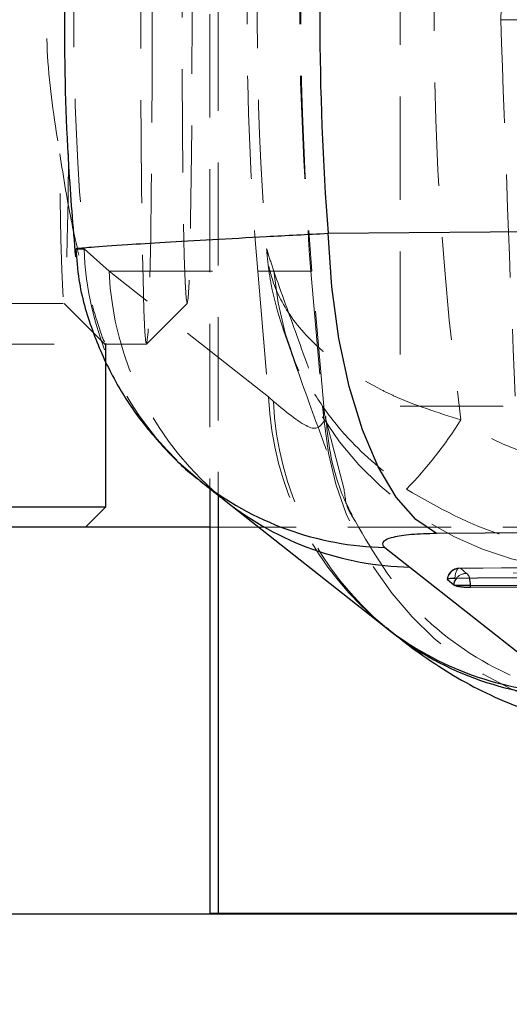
# Model space of a CAD drawing. Header units: millimetres. Extents: x 41 to 391, y 27 to 290.
# Tile 5 of 33: x 175.53 to 181.55, y 66.9 to 79.02. Entities that reach past the tile are written whole.
import ezdxf

# ---------------------------------------------------------------- set-up
doc = ezdxf.new("R2010")
doc.units = ezdxf.units.MM
doc.linetypes.add('HIDDEN', pattern=[1.905, 1.27, -0.635])
doc.layers.add('FORMATO', color=179, linetype='Continuous')
doc.styles.add('SLDTEXTSTYLE0', font='TXT', dxfattribs={"width": 0.75})
doc.dimstyles.new('SLDDIMSTYLE1', dxfattribs={"dimtxt": 3.5, "dimasz": 3.302, "dimexe": 0, "dimexo": 0.0625, "dimgap": 0.875, "dimtad": 1, "dimdec": 3, "dimlfac": 2, "dimrnd": 1e-09, "dimzin": 12, "dimdsep": 46, "dimtxsty": 'SLDTEXTSTYLE0', "dimsah": 1, "dimcen": 0.09, "dimadec": 0, "dimazin": 3, "dimtfac": 1, "dimtdec": 3, "dimtmove": 0, "dimatfit": 0, "dimfxl": 0, "dimfrac": 2, "dimtolj": 1, "dimtzin": 12, "dimarcsym": 0})

# ---------------------------------------------------------------- blocks, each defined once
blk = doc.blocks.new('_D_13')
at = {"layer": 'FORMATO'}
for p, q in [((191.963, 67.024), (191.963, 38.024)), ((163.327, 50.024), (163.327, 38.024)), ((191.963, 39.024), (163.327, 39.024))]:
    blk.add_line(p, q, dxfattribs=at)
for points in [[(163.327, 39.024), (166.629, 38.516), (166.629, 39.532)], [(191.963, 39.024), (188.661, 39.532), (188.661, 38.516)]]:
    blk.add_solid(points, dxfattribs=at)
at = {"layer": 'FORMATO', "insert": (170.966, 43.535), "char_height": 3.5, "attachment_point": 1, "style": 'SLDTEXTSTYLE0'}
blk.add_mtext('57,272', dxfattribs=at)

msp = doc.modelspace()

# ---------------------------------------------------------------- linework, layer by layer
at = {"color": 7, "linetype": 'HIDDEN', "lineweight": 18}
for p, q in [((177.97054, 84.88154), (177.97054, 73.16535)), ((177.86723, 84.79906), (177.86723, 73.24737)), ((180.20686, 83.78623), (180.20686, 74.26123)), ((181.44608, 79.01728), (183.48701, 79.01728)), ((176.62826, 75.92213), (176.31998, 76.19548)), ((178.58932, 74.37444), (176.62826, 75.92213)), ((176.62826, 75.92213), (178.45694, 75.92213)), ((178.45694, 75.92213), (179.12319, 75.92213)), ((178.45694, 75.92213), (178.58932, 74.37444)), ((179.10749, 75.92213), (178.65323, 75.92213)), ((179.10749, 75.92213), (179.25278, 74.26082)), ((179.27687, 74.16628), (179.12325, 75.92213)), ((169.07585, 75.52373), (176.07477, 75.52373)), ((176.07369, 75.52427), (176.58595, 75.01185)), ((177.08835, 75.02435), (177.58811, 75.52427)), ((178.76504, 75.22025), (178.87136, 74.9181)), ((157.53866, 75.02373), (177.08711, 75.02373)), ((176.58866, 75.02373), (176.58866, 75.03686)), ((178.64937, 74.32015), (178.58932, 74.37444)), ((179.25278, 74.26082), (179.27133, 74.07698)), ((179.25304, 74.25781), (179.25278, 74.26082)), ((179.51894, 73.23576), (179.25304, 74.25781)), ((180.20686, 74.26123), (182.97275, 74.26123)), ((177.74384, 73.34513), (177.51558, 73.54302)), ((190.36061, 72.77373), (177.86723, 72.77373)), ((188.43907, 72.32127), (180.93811, 72.26862)), ((181.02448, 72.20296), (180.94879, 72.26689))]:
    msp.add_line(p, q, dxfattribs=at)
at = {"color": 7, "linetype": 'Continuous', "lineweight": 25}
for p, q in [((176.58866, 73.02373), (176.58866, 75.02373)), ((177.86723, 73.24737), (177.86723, 68.02373)), ((177.97054, 73.16535), (177.97054, 68.02373)), ((178.06568, 73.09016), (180.02872, 71.54099)), ((157.53866, 73.02373), (176.58719, 73.02373)), ((176.33866, 72.77373), (176.58866, 73.02373)), ((176.58719, 73.02373), (176.58866, 73.02373)), ((177.86723, 72.77373), (135.88947, 72.77373)), ((180.01897, 72.52229), (180.32553, 72.28002)), ((180.32553, 72.28002), (182.28947, 70.73212)), ((180.7907, 72.12345), (180.78833, 72.12604)), ((180.8664, 72.05952), (180.7907, 72.12345)), ((180.87806, 72.05311), (180.8664, 72.05952)), ((181.07432, 72.05311), (180.87806, 72.05311)), ((188.63127, 72.08144), (181.07432, 72.02822)), ((181.07432, 72.02822), (181.07432, 72.05311)), ((180.02277, 71.54513), (180.03436, 71.53619)), ((190.36061, 68.01123), (135.88947, 68.01123)), ((177.86723, 68.02373), (177.97054, 68.02373)), ((177.97054, 68.02373), (191.96313, 68.02373))]:
    msp.add_line(p, q, dxfattribs=at)
at = {"color": 8, "linetype": 'Continuous', "lineweight": 25}
msp.add_line((180.79199, 72.13447), (180.7907, 72.12345), dxfattribs=at)
at = {"color": 7, "linetype": 'HIDDEN', "lineweight": 18, "flags": 128}
for points in [[(177.15741, 79.02373), (177.15622, 78.28874), (177.15267, 77.57877), (177.14688, 76.918), (177.13906, 76.32895), (177.12948, 75.83166), (177.11845, 75.44308), (177.10635, 75.17643), (177.0936, 75.0408), (177.08062, 75.0408), (177.06787, 75.17643), (177.05577, 75.44308), (177.04474, 75.83166), (177.03516, 76.32895), (177.02734, 76.918), (177.02156, 77.57877), (177.01801, 78.28874), (177.01681, 79.02373), (177.01801, 79.75873), (177.02156, 80.4687), (177.02734, 81.12946), (177.03516, 81.71852), (177.04474, 82.2158), (177.05577, 82.60439), (177.06787, 82.87104), (177.08062, 83.00667), (177.0936, 83.00667), (177.10635, 82.87104), (177.11845, 82.60439), (177.12948, 82.2158), (177.13906, 81.71852), (177.14688, 81.12946), (177.15267, 80.4687), (177.15622, 79.75873), (177.15741, 79.02373)], [(177.64855, 79.02373), (177.64737, 79.70655), (177.64387, 80.36313), (177.63818, 80.96823), (177.63053, 81.49861), (177.62121, 81.93388), (177.61057, 82.25731), (177.59903, 82.45648), (177.58703, 82.52373), (177.57503, 82.45648), (177.56349, 82.25731), (177.55286, 81.93388), (177.54354, 81.49861), (177.53589, 80.96823), (177.5302, 80.36313), (177.5267, 79.70655), (177.52552, 79.02373), (177.5267, 78.34092), (177.5302, 77.68434), (177.53589, 77.07924), (177.54354, 76.54886), (177.55286, 76.11359), (177.56349, 75.79016), (177.57503, 75.59098), (177.58703, 75.52373), (177.59903, 75.59098), (177.61057, 75.79016), (177.62121, 76.11359), (177.63053, 76.54886), (177.63818, 77.07924), (177.64387, 77.68434), (177.64737, 78.34092), (177.64855, 79.02373)], [(176.12894, 77.36556), (176.12223, 76.79742), (176.11371, 76.31441), (176.1037, 75.935), (176.09258, 75.6737), (176.08078, 75.5405), (176.06875, 75.5405), (176.05695, 75.6737), (176.04584, 75.935), (176.03582, 76.31441), (176.0273, 76.79742), (176.02059, 77.36556)], [(180.94879, 72.26689), (180.93728, 72.26926), (180.92583, 72.2659), (180.9149, 72.25694), (180.90487, 72.2427), (180.89614, 72.22373), (180.88903, 72.20074), (180.8838, 72.1746), (180.88067, 72.1463)], [(180.94879, 72.26689), (181.22911, 72.26885), (182.35041, 72.27671), (186.83557, 72.30808), (188.4497, 72.31934)], [(188.58139, 72.25611), (188.30107, 72.25414), (187.17978, 72.24628), (182.69461, 72.21474), (181.02448, 72.20296)]]:
    msp.add_lwpolyline(points, dxfattribs=at)
at = {"color": 7, "linetype": 'Continuous', "lineweight": 25, "flags": 128}
for points in [[(179.32187, 76.38883), (182.31142, 76.41297), (185.35221, 76.43745)], [(180.65448, 72.69356), (180.3993, 72.86556), (180.15804, 73.14126), (179.93725, 73.51318), (179.7429, 73.97125), (179.58028, 74.50302), (179.4538, 75.09409), (179.36687, 75.72843), (179.32187, 76.38883)], [(186.68657, 72.73586), (183.6449, 72.71456), (180.65448, 72.69356)], [(180.88067, 72.1463), (181.16099, 72.14826), (182.28229, 72.15609), (186.76748, 72.18735), (188.38161, 72.19857)], [(181.07432, 72.05311), (184.83749, 72.07961), (188.63127, 72.10623)]]:
    msp.add_lwpolyline(points, dxfattribs=at)
at = {"color": 7, "linetype": 'HIDDEN', "lineweight": 18}
for centre, radius, start, end in [((214.76163, 79.02718), 36.43723, 175.111524, 184.888476), ((214.61418, 79.02718), 35.6265, 175, 185), ((180.15623, 76.32862), 3.83856, 181.987721, 225.49259), ((180.45127, 76.08177), 3.82634, 182.391206, 231.427528), ((182.67715, 76.27092), 4.03901, 184.954015, 270.62231), ((182.41267, 74.53427), 3.82669, 182.393675, 231.444234), ((182.47917, 74.48918), 3.83353, 182.52718, 230.351851), ((183.31736, 74.4493), 4.06313, 185.25762, 271.676369), ((176.2163, 77.12561), 5.62782, 316.321625, 327.381615), ((180.93918, 72.11704), 0.15225, 90.401714, 175.368907), ((180.94625, 72.11086), 0.15605, 89.065528, 171.296208), ((181.02127, 72.04872), 0.15427, 88.807807, 139.840334), ((180.97097, 72.1283), 0.09186, 13.055124, 54.373906)]:
    msp.add_arc(centre, radius, start, end, dxfattribs=at)
at = {"color": 8, "linetype": 'Continuous', "lineweight": 25}
for centre, radius, start, end in [((180.10177, 76.30799), 3.78661, 231.486088, 268.746894), ((180.40674, 76.06355), 3.7844, 231.782626, 268.770433), ((181.02224, 72.04662), 0.15638, 139.482105, 175.27029), ((180.74828, 72.05498), 0.32604, 359.672147, 16.769047), ((182.36808, 74.51597), 3.78466, 231.799426, 268.809747), ((182.4418, 74.47808), 3.8012, 230.678824, 268.72251)]:
    msp.add_arc(centre, radius, start, end, dxfattribs=at)
at = {"color": 7, "linetype": 'HIDDEN', "lineweight": 18}
for centre, major_axis, ratio, start_param, end_param in [((214.85476, 79.02718), (0, 35.6265), 0.96075284, 1.43234768, 1.70976934), ((183.04076, 79.02718), (1.24603, 35.62646), 0.04469681, 1.44227902, 1.57263738), ((216.30023, 79.02718), (40.10714, 0), 0.88828317, 3.06231317, 3.22115964), ((214.85476, 79.02718), (36.40441, 0), 0.97863149, 3.0626174, 3.2211089), ((183.04007, 79.02718), (-1.24603, 35.62646), 0.04469681, 1.56951086, 1.69987309)]:
    msp.add_ellipse(centre, major_axis=major_axis, ratio=ratio, start_param=start_param, end_param=end_param, dxfattribs=at)
at = {"color": 7, "linetype": 'Continuous', "lineweight": 25}
msp.add_ellipse((216.30023, 79.02718), major_axis=(37.08018, 0), ratio=0.96079629, start_param=3.06759992, end_param=3.21571632, dxfattribs=at)
at = {"color": 7, "linetype": 'HIDDEN', "lineweight": 18}
msp.add_open_spline([(179.10749, 82.13223), (179.03973, 81.09722), (178.90421, 79.02718), (179.03973, 76.95714), (179.10749, 75.92213)], degree=3, dxfattribs=at)
at = {"color": 7, "linetype": 'Continuous', "lineweight": 25}
for points, knots in [([(176.21218, 81.94465), (176.18347, 81.59745), (176.10411, 80.63742), (176.06141, 79.05805), (176.10153, 77.45441), (176.18257, 76.47054), (176.21314, 76.09929)], [0, 0, 0, 0, 0.17861218, 0.49388035, 0.80901961, 1, 1, 1, 1]), ([(176.21812, 76.19735), (176.22755, 76.07028), (176.25292, 75.72856), (176.40737, 75.1991), (176.65225, 74.63669), (176.96266, 74.14112), (177.32229, 73.72093), (177.58705, 73.45852), (177.73751, 73.35161), (177.7451, 73.34622)], [0, 0, 0, 0, 0.11451294, 0.30796212, 0.49244128, 0.66610059, 0.83219812, 0.9915398, 1, 1, 1, 1]), ([(177.75102, 73.33963), (177.82417, 73.28128), (177.92867, 73.19792), (178.03501, 73.11479), (178.06692, 73.08985)], [0, 0, 0, 0, 0.70000363, 1, 1, 1, 1]), ([(180.65448, 72.69356), (180.54651, 72.69092), (180.43804, 72.68828), (180.25856, 72.67251), (180.12897, 72.65314), (180.00388, 72.60888), (179.97531, 72.56471), (180.00897, 72.53201), (180.01897, 72.52229)], [0, 0, 0, 0, 0.23515602, 0.23624654, 0.47233234, 0.6352469, 0.89162141, 1, 1, 1, 1]), ([(180.78942, 72.12908), (180.78944, 72.13087), (180.7895, 72.13551), (180.80901, 72.14123), (180.84077, 72.14538), (180.86833, 72.14601), (180.88067, 72.1463)], [0, 0, 0, 0, 0.18385886, 0.47435503, 0.76485124, 1, 1, 1, 1]), ([(181.07432, 72.02822), (181.05811, 72.0284), (181.02571, 72.02877), (180.97416, 72.03307), (180.92768, 72.03963), (180.89547, 72.04677), (180.88263, 72.05145), (180.87806, 72.05311)], [0, 0, 0, 0, 0.21780713, 0.43556739, 0.65471124, 0.87706708, 1, 1, 1, 1]), ([(180.03739, 71.53994), (180.1247, 71.46765), (180.3214, 71.30479), (180.65373, 71.07329), (181.04071, 70.83965), (181.4654, 70.6327), (181.94258, 70.45569), (182.47756, 70.33414), (182.89899, 70.27311), (183.1408, 70.28555), (183.17992, 70.28756)], [0, 0, 0, 0, 0.13747361, 0.30969665, 0.45621499, 0.59252737, 0.72089955, 0.84748723, 0.97532551, 1, 1, 1, 1])]:
    msp.add_open_spline(points, degree=3, knots=knots, dxfattribs=at)
at = {"color": 7, "linetype": 'HIDDEN', "lineweight": 18}
for points, knots in [([(176.02059, 80.6819), (175.96505, 80.33732), (175.85388, 79.64762), (175.84795, 78.45111), (175.96183, 77.73504), (176.02059, 77.36556)], [0, 0, 0, 0, 0.32581661, 0.652136, 1, 1, 1, 1]), ([(176.02059, 77.36556), (176.06852, 77.06843), (176.15103, 76.55684), (176.29933, 75.93642), (176.4385, 75.42895), (176.55673, 75.06438), (176.56876, 75.05681), (176.57342, 75.05388)], [0, 0, 0, 0, 0.2423233, 0.41721616, 0.59868006, 0.84441068, 1, 1, 1, 1]), ([(176.31998, 76.19548), (176.27141, 76.19445), (176.20112, 76.19296), (176.21726, 76.19663), (176.22225, 76.19777)], [0, 0, 0, 0, 0.69094872, 1, 1, 1, 1]), ([(178.56538, 76.19728), (178.57219, 76.17563), (178.60119, 76.0835), (178.63068, 75.99207), (178.65323, 75.92213)], [0, 0, 0, 0, 0.23498733, 1, 1, 1, 1]), ([(178.56538, 76.19728), (178.56558, 76.19438), (178.56621, 76.18562), (178.56798, 76.16198), (178.57308, 76.10078), (178.58755, 75.96342), (178.66118, 75.48694), (178.86378, 74.88684), (179.24535, 74.25355), (179.66203, 73.72885), (180.05087, 73.42382), (180.2865, 73.23898)], [0, 0, 0, 0, 0.0025515, 0.00770606, 0.02079049, 0.0564221, 0.12880237, 0.44317202, 0.59799872, 0.75639249, 1, 1, 1, 1]), ([(180.9565, 74.09198), (180.67075, 74.18228), (180.33007, 74.28995), (179.73058, 74.58054), (179.36653, 74.82339), (178.96165, 75.21767), (178.70725, 75.57601), (178.58888, 75.94958), (178.56803, 76.14746), (178.56548, 76.19545), (178.56538, 76.19728)], [0, 0, 0, 0, 0.21770254, 0.25955488, 0.51378496, 0.57206219, 0.77698356, 0.94600472, 0.99794238, 1, 1, 1, 1]), ([(178.65323, 75.92213), (178.74789, 75.65691), (178.94843, 75.09507), (179.14779, 74.54711), (179.25304, 74.25781)], [0, 0, 0, 0, 0.47204726, 1, 1, 1, 1]), ([(178.87125, 74.91501), (178.88611, 74.87255), (179.02075, 74.48807), (179.21756, 73.94932), (179.40578, 73.43223), (179.48091, 73.22583)], [0, 0, 0, 0, 0.06940253, 0.62856447, 1, 1, 1, 1]), ([(179.27133, 74.07698), (179.23216, 74.02078), (179.15257, 73.90655), (178.81887, 74.18083), (178.64937, 74.32015)], [0, 0, 0, 0, 0.49203733, 1, 1, 1, 1]), ([(179.61798, 72.91529), (179.5862, 72.97827), (179.46926, 73.20999), (179.3401, 73.63794), (179.30489, 74.00662), (179.28945, 74.16832)], [0, 0, 0, 0, 0.17322437, 0.63740178, 1, 1, 1, 1]), ([(182.55609, 73.57146), (182.42896, 73.57634), (182.17195, 73.58621), (181.76945, 73.67748), (181.35239, 73.83421), (181.08977, 74.00521), (180.9565, 74.09198)], [0, 0, 0, 0, 0.22294535, 0.45070781, 0.72126412, 1, 1, 1, 1]), ([(179.61543, 72.91352), (179.60836, 72.92361), (179.54343, 73.01625), (179.53048, 73.13233), (179.51894, 73.23576)], [0, 0, 0, 0, 0.108955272, 1, 1, 1, 1]), ([(180.2865, 73.23898), (180.67965, 73.01319), (181.39846, 72.60037), (182.22257, 72.54364), (182.59594, 72.51793)], [0, 0, 0, 0, 0.54693898, 1, 1, 1, 1]), ([(183.41147, 70.57003), (183.37781, 70.56924), (183.15498, 70.56402), (182.47691, 70.60774), (181.41419, 70.94133), (180.28782, 71.7482), (179.8375, 72.52866), (179.61543, 72.91352)], [0, 0, 0, 0, 0.02140291, 0.14169836, 0.43041381, 0.71912672, 1, 1, 1, 1])]:
    msp.add_open_spline(points, degree=3, knots=knots, dxfattribs=at)
at = {"color": 8, "linetype": 'Continuous', "lineweight": 25}
msp.add_open_spline([(176.22225, 76.19777), (176.22076, 76.19907), (176.21681, 76.20254), (176.40496, 76.2195), (176.77458, 76.24581), (177.30361, 76.27867), (177.88163, 76.31196), (178.55579, 76.34881), (179.06421, 76.37537), (179.32187, 76.38883)], degree=3, knots=[0, 0, 0, 0, 0.09186324, 0.24453156, 0.43668786, 0.57541749, 0.7179381, 0.8570555, 1, 1, 1, 1], dxfattribs=at)

# ---------------------------------------------------------------- dimensions: what is measured, and where the dimension line sits
at = {"layer": 'FORMATO'}
dim = msp.add_linear_dim(base=(163.32716, 39.02373), p1=(191.96313, 68.02373), p2=(163.32716, 51.02373), dimstyle='SLDDIMSTYLE1', dxfattribs=at)
dim.commit()
dim.dimension.update_dxf_attribs({"geometry": '_D_13', "text_midpoint": (178.07787, 39.02373), "dimtype": 160})

doc.saveas('drawing.dxf')
